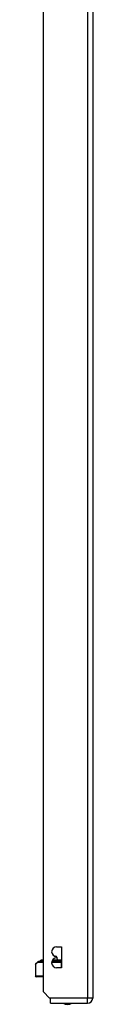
# Model space of a CAD drawing. Header units: inches. Extents: x 19 to 626, y 56 to 294.
# Tile 137 of 203: x 175.52 to 176.61, y 160.05 to 178.76. Entities that reach past the tile are written whole.
import ezdxf

# ---------------------------------------------------------------- set-up
doc = ezdxf.new("R2010")
doc.units = ezdxf.units.IN
doc.header["$MEASUREMENT"] = 0
doc.layers.add('Visible Edges(ANSI)', color=7, linetype='Continuous', lineweight=25)
doc.layers.add('Visible Tangent Edges(ANSI)', color=7, linetype='Continuous', lineweight=25)

msp = doc.modelspace()

# ---------------------------------------------------------------- linework, layer by layer
at = {"layer": 'Visible Edges(ANSI)'}
for p, q in [((175.676, 160.286), (175.676, 198.889)), ((176.61, 198.889), (176.61, 160.169)), ((175.926, 161.145), (176.021, 161.145)), ((176.021, 161.145), (176.021, 160.745)), ((175.58, 160.867), (175.676, 160.867)), ((175.605, 160.87), (175.612, 160.87)), ((175.676, 160.87), (175.612, 160.87)), ((175.633, 160.888), (175.626, 160.888)), ((175.628, 160.881), (175.626, 160.888)), ((175.676, 160.888), (175.633, 160.888)), ((175.835, 160.867), (176.021, 160.867)), ((175.836, 160.87), (175.997, 160.87)), ((175.959, 160.888), (175.844, 160.888)), ((175.881, 160.967), (175.912, 160.967)), ((175.926, 160.935), (175.926, 160.955)), ((175.932, 160.948), (175.935, 160.888)), ((175.96, 160.888), (175.959, 160.888)), ((175.96, 160.888), (175.977, 160.888)), ((175.98, 160.888), (175.977, 160.888)), ((175.982, 160.888), (175.98, 160.888)), ((176.021, 160.888), (175.982, 160.888)), ((176.021, 160.87), (175.997, 160.87)), ((176.021, 160.867), (176.021, 160.867)), ((175.521, 160.808), (175.521, 160.591)), ((175.526, 160.822), (175.566, 160.861)), ((176.021, 160.745), (175.926, 160.745)), ((175.676, 160.572), (175.54, 160.572)), ((175.793, 160.169), (175.676, 160.286)), ((175.81, 160.152), (175.793, 160.169)), ((175.81, 160.07), (175.81, 160.152)), ((175.81, 160.07), (176.511, 160.07))]:
    msp.add_line(p, q, dxfattribs=at)
for centre, radius, start, end in [((175.926, 161.05), 0.095, 90, 270), ((175.58, 160.847), 0.0197, 90, 135), ((175.605, 160.866), 0.00394, 90, 169.9795), ((175.621, 160.878), 0.00787, 270, 20), ((175.626, 160.888), 0.000394, 90, 200), ((175.926, 160.84), 0.095, 90, 270), ((175.912, 160.947), 0.02, 2.5, 90), ((175.54, 160.808), 0.0197, 135, 180), ((175.54, 160.591), 0.0197, 180, 270), ((176.511, 160.169), 0.099, 270, 0), ((176.133, 160.238), 0.188, 243.6372, 296.3628)]:
    msp.add_arc(centre, radius, start, end, dxfattribs=at)
at = {"layer": 'Visible Tangent Edges(ANSI)'}
for p, q in [((176.511, 198.889), (176.511, 160.169)), ((175.633, 160.888), (175.626, 160.888)), ((175.628, 160.881), (175.635, 160.881)), ((175.633, 160.888), (175.676, 160.888)), ((175.633, 160.888), (175.635, 160.881)), ((175.676, 160.881), (175.635, 160.881)), ((175.84, 160.881), (175.975, 160.881)), ((175.959, 160.888), (175.844, 160.888)), ((175.932, 160.948), (175.926, 160.948)), ((175.977, 160.888), (175.96, 160.888)), ((175.977, 160.888), (175.975, 160.881)), ((176.021, 160.881), (175.975, 160.881)), ((175.977, 160.888), (175.981, 160.888)), ((175.982, 160.888), (176.021, 160.888)), ((176.021, 160.847), (176.021, 160.867)), ((175.562, 160.847), (175.521, 160.808)), ((175.676, 160.847), (175.562, 160.847)), ((176.021, 160.847), (175.831, 160.847)), ((176.021, 160.745), (176.021, 160.847)), ((176.021, 160.847), (176.021, 160.847)), ((175.521, 160.591), (175.676, 160.591)), ((176.511, 160.169), (175.793, 160.169)), ((176.61, 160.169), (176.511, 160.169)), ((176.511, 160.07), (176.511, 160.169))]:
    msp.add_line(p, q, dxfattribs=at)
at = {"layer": 'Visible Tangent Edges(ANSI)', "flags": 128}
for points in [[(175.959, 160.888), (175.959, 160.888), (175.959, 160.888), (175.959, 160.888), (175.959, 160.888), (175.959, 160.888), (175.959, 160.888), (175.959, 160.888), (175.959, 160.888), (175.959, 160.888), (175.959, 160.888), (175.959, 160.888), (175.959, 160.888), (175.959, 160.888), (175.96, 160.888), (175.96, 160.888), (175.96, 160.888), (175.96, 160.888), (175.96, 160.888), (175.96, 160.888), (175.96, 160.888), (175.96, 160.888), (175.96, 160.888), (175.96, 160.888), (175.96, 160.888)], [(175.959, 160.888), (175.959, 160.888), (175.959, 160.888), (175.959, 160.888), (175.959, 160.888), (175.959, 160.888), (175.959, 160.888), (175.959, 160.888), (175.959, 160.888), (175.959, 160.888), (175.96, 160.888), (175.96, 160.888), (175.96, 160.888), (175.96, 160.888), (175.96, 160.888), (175.96, 160.888), (175.96, 160.888), (175.96, 160.888), (175.96, 160.888), (175.96, 160.888), (175.96, 160.888), (175.96, 160.888), (175.96, 160.888), (175.96, 160.888), (175.96, 160.888)], [(175.981, 160.888), (175.981, 160.888), (175.981, 160.888), (175.981, 160.888), (175.981, 160.888), (175.981, 160.888), (175.981, 160.888), (175.981, 160.888), (175.981, 160.888), (175.981, 160.888), (175.981, 160.888), (175.981, 160.888), (175.981, 160.888), (175.981, 160.888), (175.981, 160.888), (175.981, 160.888), (175.981, 160.888), (175.981, 160.888), (175.981, 160.888), (175.981, 160.888), (175.981, 160.888), (175.981, 160.888), (175.981, 160.888), (175.982, 160.888), (175.982, 160.888)], [(175.981, 160.888), (175.981, 160.888), (175.981, 160.888), (175.981, 160.888), (175.981, 160.888), (175.981, 160.888), (175.981, 160.888), (175.981, 160.888), (175.981, 160.888), (175.981, 160.888), (175.981, 160.888), (175.981, 160.888), (175.981, 160.888), (175.981, 160.888), (175.981, 160.888), (175.981, 160.888), (175.981, 160.888), (175.981, 160.888), (175.982, 160.888), (175.982, 160.888), (175.982, 160.888), (175.982, 160.888), (175.982, 160.888), (175.982, 160.888), (175.982, 160.888)]]:
    msp.add_lwpolyline(points, dxfattribs=at)
at = {"layer": 'Visible Tangent Edges(ANSI)'}
for centre, major_axis, ratio, start_param, end_param in [((175.58, 160.847), (0, 0.0197), 0.91745, 0, 1.570796), ((175.612, 160.866), (0, 0.00394), 0.969342, 0, 1.395906), ((175.628, 160.878), (0, -0.00787), 0.969342, 0, 1.919862), ((175.633, 160.888), (0, 0.000394), 0.969342, 0, 1.919862), ((175.959, 160.888), (0, 0.000394), 0.836188, 4.363323, 6.283185), ((175.96, 160.888), (0, 0.000197), 0.839899, 4.363323, 6.283185), ((175.982, 160.878), (0, -0.00787), 0.969342, 4.363323, 6.283185), ((175.977, 160.888), (0, 0.000197), 0.969342, 4.363323, 6.283185), ((175.98, 160.888), (0, 0.000197), 0.969342, 4.363323, 6.283185), ((175.982, 160.888), (0, 0.000394), 0.969342, 4.363323, 6.283185), ((175.997, 160.866), (0, 0.00394), 0.969342, 4.887279, 6.283185), ((175.58, 160.847), (-0.0139, 0.0139), 0.852462, 0, 0.864875)]:
    msp.add_ellipse(centre, major_axis=major_axis, ratio=ratio, start_param=start_param, end_param=end_param, dxfattribs=at)

doc.saveas('drawing.dxf')
